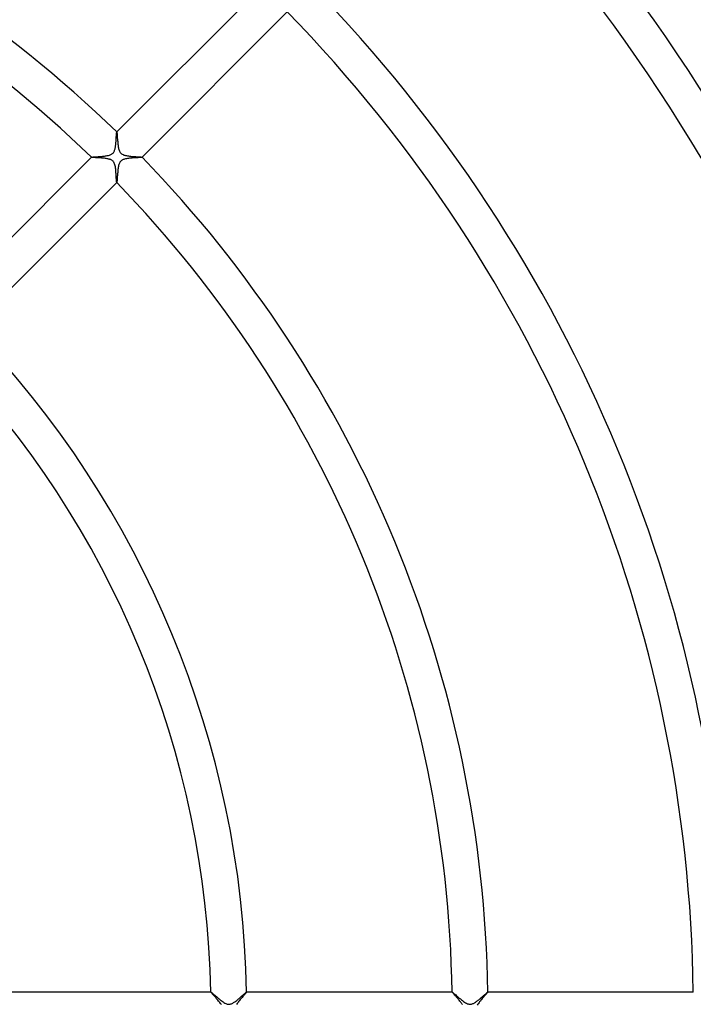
# Model space of a CAD drawing. Header units: millimetres. Extents: x -485 to 485, y -485 to 485.
# Tile 51 of 110: x 85 to 160, y 1 to 111. Entities that reach past the tile are written whole.
import ezdxf

# ---------------------------------------------------------------- set-up
doc = ezdxf.new("R2010")
doc.units = ezdxf.units.MM
doc.layers.add('HIDDEN', color=7, linetype='Continuous')
doc.layers.add('THICK', color=7, linetype='Continuous')

msp = doc.modelspace()

# ---------------------------------------------------------------- linework, layer by layer
at = {"layer": 'HIDDEN'}
for p, q in [((95.42, 98.1), (95.43, 98.15)), ((95.43, 98.19), (95.44, 98.22)), ((95.43, 98.15), (95.43, 98.19)), ((95.44, 98.27), (95.45, 98.28)), ((95.44, 98.25), (95.44, 98.27)), ((95.44, 98.22), (95.44, 98.25)), ((95.45, 98.28), (95.45, 98.28)), ((95.45, 98.28), (95.45, 98.28)), ((95.45, 98.28), (95.45, 98.28)), ((95.45, 98.28), (95.45, 98.28)), ((95.45, 98.28), (95.45, 98.28)), ((95.45, 98.28), (95.45, 98.28)), ((95.45, 98.28), (95.45, 98.28)), ((95.34, 96.93), (95.35, 97.03)), ((95.35, 97.03), (95.36, 97.12)), ((95.36, 97.12), (95.37, 97.22)), ((95.37, 97.32), (95.38, 97.41)), ((95.37, 97.22), (95.37, 97.32)), ((95.38, 97.41), (95.39, 97.5)), ((95.39, 97.59), (95.4, 97.68)), ((95.39, 97.5), (95.39, 97.59)), ((95.4, 97.76), (95.41, 97.84)), ((95.4, 97.68), (95.4, 97.76)), ((95.41, 97.91), (95.42, 97.98)), ((95.41, 97.84), (95.41, 97.91)), ((95.42, 98.04), (95.42, 98.1)), ((95.42, 97.98), (95.42, 98.04)), ((94.97, 95.86), (95.02, 95.91)), ((95.02, 95.91), (95.07, 95.96)), ((95.07, 95.96), (95.11, 96.02)), ((95.11, 96.02), (95.15, 96.09)), ((95.15, 96.09), (95.18, 96.16)), ((95.18, 96.16), (95.21, 96.24)), ((95.21, 96.24), (95.24, 96.32)), ((95.24, 96.32), (95.26, 96.4)), ((95.26, 96.4), (95.28, 96.49)), ((95.28, 96.49), (95.29, 96.57)), ((95.29, 96.57), (95.31, 96.66)), ((95.31, 96.66), (95.32, 96.75)), ((95.32, 96.75), (95.33, 96.84)), ((95.33, 96.84), (95.34, 96.93)), ((92.62, 95.45), (92.62, 95.45)), ((92.62, 95.45), (92.62, 95.45)), ((92.62, 95.45), (92.62, 95.45)), ((92.62, 95.45), (92.62, 95.45)), ((92.62, 95.45), (92.62, 95.45)), ((92.62, 95.45), (92.62, 95.45)), ((92.62, 95.45), (92.62, 95.45)), ((92.62, 95.45), (92.63, 95.45)), ((92.63, 95.45), (92.65, 95.46)), ((92.65, 95.46), (92.67, 95.46)), ((92.67, 95.46), (92.71, 95.47)), ((92.71, 95.47), (92.75, 95.47)), ((92.75, 95.47), (92.8, 95.48)), ((92.8, 95.48), (92.86, 95.48)), ((92.86, 95.48), (92.92, 95.49)), ((92.92, 95.49), (92.99, 95.49)), ((92.99, 95.49), (93.07, 95.5)), ((93.07, 95.5), (93.15, 95.5)), ((93.15, 95.5), (93.24, 95.51)), ((93.24, 95.51), (93.32, 95.51)), ((93.32, 95.51), (93.42, 95.52)), ((93.42, 95.52), (93.51, 95.53)), ((93.51, 95.53), (93.61, 95.54)), ((93.61, 95.54), (93.71, 95.54)), ((93.71, 95.54), (93.81, 95.55)), ((93.81, 95.55), (93.9, 95.56)), ((93.9, 95.56), (94, 95.57)), ((94, 95.57), (94.09, 95.58)), ((94.09, 95.58), (94.19, 95.6)), ((94.19, 95.6), (94.28, 95.61)), ((94.28, 95.61), (94.36, 95.63)), ((94.36, 95.63), (94.45, 95.64)), ((94.45, 95.64), (94.53, 95.66)), ((94.53, 95.66), (94.62, 95.68)), ((94.62, 95.68), (94.7, 95.71)), ((94.7, 95.71), (94.78, 95.74)), ((94.78, 95.74), (94.85, 95.78)), ((94.85, 95.78), (94.91, 95.82)), ((94.91, 95.82), (94.97, 95.86)), ((95.78, 94.85), (95.75, 94.79)), ((95.81, 94.9), (95.78, 94.85)), ((95.84, 94.95), (95.81, 94.9)), ((95.87, 94.99), (95.84, 94.95)), ((95.91, 95.02), (95.87, 94.99)), ((95.95, 95.06), (95.91, 95.02)), ((95.99, 95.09), (95.95, 95.06)), ((96.04, 95.12), (95.99, 95.09)), ((96.09, 95.15), (96.04, 95.12)), ((96.16, 95.18), (96.09, 95.15)), ((96.24, 95.21), (96.16, 95.18)), ((96.33, 95.24), (96.24, 95.21)), ((96.43, 95.27), (96.33, 95.24)), ((96.54, 95.29), (96.43, 95.27)), ((96.65, 95.31), (96.54, 95.29)), ((96.77, 95.32), (96.65, 95.31)), ((96.89, 95.34), (96.77, 95.32)), ((97.01, 95.35), (96.89, 95.34)), ((97.13, 95.36), (97.01, 95.35)), ((97.25, 95.37), (97.13, 95.36)), ((97.37, 95.38), (97.25, 95.37)), ((97.48, 95.38), (97.37, 95.38)), ((97.59, 95.39), (97.48, 95.38)), ((97.69, 95.4), (97.59, 95.39)), ((97.79, 95.4), (97.69, 95.4)), ((97.88, 95.41), (97.79, 95.4)), ((97.96, 95.41), (97.88, 95.41)), ((98.04, 95.42), (97.96, 95.41)), ((98.1, 95.42), (98.04, 95.42)), ((98.16, 95.43), (98.1, 95.42)), ((98.21, 95.43), (98.16, 95.43)), ((98.24, 95.44), (98.21, 95.43)), ((98.26, 95.44), (98.24, 95.44)), ((98.28, 95.45), (98.26, 95.44)), ((98.28, 95.45), (98.28, 95.45)), ((98.28, 95.45), (98.28, 95.45)), ((98.28, 95.45), (98.28, 95.45)), ((98.28, 95.45), (98.28, 95.45)), ((98.28, 95.45), (98.28, 95.45)), ((98.28, 95.45), (98.28, 95.45)), ((98.28, 95.45), (98.28, 95.45)), ((95.55, 93.73), (95.54, 93.62)), ((95.56, 93.85), (95.55, 93.73)), ((95.57, 93.97), (95.56, 93.85)), ((95.58, 94.09), (95.57, 93.97)), ((95.6, 94.2), (95.58, 94.09)), ((95.62, 94.31), (95.6, 94.2)), ((95.64, 94.42), (95.62, 94.31)), ((95.66, 94.52), (95.64, 94.42)), ((95.69, 94.62), (95.66, 94.52)), ((95.71, 94.71), (95.69, 94.62)), ((95.75, 94.79), (95.71, 94.71)), ((95.46, 92.63), (95.45, 92.62)), ((95.45, 92.62), (95.45, 92.62)), ((95.45, 92.62), (95.45, 92.62)), ((95.45, 92.62), (95.45, 92.62)), ((95.45, 92.62), (95.45, 92.62)), ((95.45, 92.62), (95.45, 92.62)), ((95.45, 92.62), (95.45, 92.62)), ((95.45, 92.62), (95.45, 92.62)), ((95.47, 92.7), (95.46, 92.66)), ((95.46, 92.66), (95.46, 92.63)), ((95.48, 92.82), (95.47, 92.75)), ((95.47, 92.75), (95.47, 92.7)), ((95.49, 92.98), (95.48, 92.89)), ((95.48, 92.89), (95.48, 92.82)), ((95.5, 93.07), (95.49, 92.98)), ((95.51, 93.28), (95.5, 93.17)), ((95.5, 93.17), (95.5, 93.07)), ((95.52, 93.39), (95.51, 93.28)), ((95.53, 93.5), (95.52, 93.39)), ((95.54, 93.62), (95.53, 93.5)), ((105.98, 2), (105.98, 2)), ((105.98, 2), (105.98, 2)), ((105.98, 2), (105.98, 2)), ((105.98, 2), (105.98, 2)), ((105.98, 2), (105.98, 2)), ((105.98, 2), (105.98, 2)), ((105.98, 2), (105.98, 2)), ((105.98, 2), (106, 1.99)), ((106, 1.99), (106.03, 1.97)), ((106.03, 1.97), (106.07, 1.94)), ((106.07, 1.94), (106.12, 1.9)), ((106.12, 1.9), (106.18, 1.85)), ((106.18, 1.85), (106.25, 1.79)), ((106.25, 1.79), (106.33, 1.72)), ((106.33, 1.72), (106.41, 1.65)), ((106.41, 1.65), (106.5, 1.57)), ((106.5, 1.57), (106.6, 1.48)), ((106.6, 1.48), (106.71, 1.4)), ((106.71, 1.4), (106.81, 1.31)), ((106.81, 1.31), (106.92, 1.22)), ((106.92, 1.22), (107.03, 1.13)), ((107.03, 1.13), (107.14, 1.04)), ((108.91, 1.09), (108.99, 1.16)), ((108.99, 1.16), (109.07, 1.22)), ((109.07, 1.22), (109.15, 1.29)), ((109.15, 1.29), (109.22, 1.35)), ((109.22, 1.35), (109.3, 1.41)), ((109.3, 1.41), (109.37, 1.48)), ((109.37, 1.48), (109.44, 1.54)), ((109.44, 1.54), (109.5, 1.6)), ((109.5, 1.6), (109.57, 1.65)), ((109.57, 1.65), (109.63, 1.71)), ((109.63, 1.71), (109.69, 1.76)), ((109.69, 1.76), (109.74, 1.81)), ((109.74, 1.81), (109.79, 1.85)), ((109.79, 1.85), (109.83, 1.89)), ((109.83, 1.89), (109.87, 1.92)), ((109.87, 1.92), (109.91, 1.95)), ((109.91, 1.95), (109.93, 1.97)), ((109.93, 1.97), (109.95, 1.99)), ((109.95, 1.99), (109.97, 2)), ((109.97, 2), (109.98, 2)), ((109.98, 2), (109.98, 2)), ((109.98, 2), (109.98, 2)), ((109.98, 2), (109.98, 2)), ((109.98, 2), (109.98, 2)), ((109.98, 2), (109.98, 2)), ((109.98, 2), (109.98, 2)), ((109.98, 2), (109.98, 2)), ((132.99, 2), (132.98, 2)), ((132.98, 2), (132.98, 2)), ((132.98, 2), (132.99, 2)), ((132.99, 2), (132.99, 2)), ((132.99, 2), (132.99, 2)), ((132.99, 2), (132.99, 2)), ((132.99, 2), (132.99, 2)), ((132.99, 2), (133, 1.99)), ((133, 1.99), (133.02, 1.98)), ((133.02, 1.98), (133.06, 1.95)), ((133.06, 1.95), (133.11, 1.91)), ((133.11, 1.91), (133.16, 1.87)), ((133.16, 1.87), (133.23, 1.81)), ((133.23, 1.81), (133.3, 1.75)), ((133.3, 1.75), (133.39, 1.67)), ((133.39, 1.67), (133.48, 1.59)), ((133.48, 1.59), (133.58, 1.51)), ((133.58, 1.51), (133.68, 1.42)), ((133.68, 1.42), (133.79, 1.32)), ((133.79, 1.32), (133.91, 1.23)), ((133.91, 1.23), (134.03, 1.13)), ((134.03, 1.13), (134.14, 1.04)), ((135.92, 1.09), (135.98, 1.14)), ((135.98, 1.14), (136.04, 1.19)), ((136.04, 1.19), (136.1, 1.24)), ((136.1, 1.24), (136.16, 1.29)), ((136.16, 1.29), (136.22, 1.34)), ((136.22, 1.34), (136.28, 1.4)), ((136.28, 1.4), (136.34, 1.45)), ((136.34, 1.45), (136.39, 1.5)), ((136.39, 1.5), (136.45, 1.55)), ((136.45, 1.55), (136.51, 1.6)), ((136.51, 1.6), (136.56, 1.64)), ((136.56, 1.64), (136.61, 1.69)), ((136.61, 1.69), (136.66, 1.73)), ((136.66, 1.73), (136.71, 1.77)), ((136.71, 1.77), (136.75, 1.81)), ((136.75, 1.81), (136.79, 1.85)), ((136.79, 1.85), (136.83, 1.88)), ((136.83, 1.88), (136.86, 1.91)), ((136.86, 1.91), (136.89, 1.94)), ((136.89, 1.94), (136.92, 1.96)), ((136.92, 1.96), (136.94, 1.98)), ((136.94, 1.98), (136.96, 1.99)), ((136.96, 1.99), (136.98, 2)), ((136.99, 2), (136.98, 2)), ((136.98, 2), (136.98, 2)), ((136.98, 2), (136.98, 2)), ((136.98, 2), (136.98, 2)), ((136.98, 2), (136.99, 2)), ((136.98, 2), (136.98, 2)), ((136.99, 2), (136.99, 2)), ((136.99, 2), (136.99, 2)), ((159.99, 2), (159.99, 2)), ((107.14, 1.04), (107.24, 0.96)), ((107.24, 0.96), (107.35, 0.89)), ((107.35, 0.89), (107.45, 0.82)), ((107.45, 0.82), (107.55, 0.76)), ((107.55, 0.76), (107.65, 0.71)), ((107.65, 0.71), (107.73, 0.68)), ((107.73, 0.68), (107.8, 0.65)), ((107.8, 0.65), (107.87, 0.64)), ((107.87, 0.64), (107.93, 0.63)), ((107.93, 0.63), (107.98, 0.62)), ((107.98, 0.62), (108.04, 0.63)), ((108.04, 0.63), (108.1, 0.63)), ((108.1, 0.63), (108.16, 0.65)), ((108.16, 0.65), (108.23, 0.66)), ((108.23, 0.66), (108.3, 0.69)), ((108.3, 0.69), (108.37, 0.72)), ((108.37, 0.72), (108.45, 0.76)), ((108.45, 0.76), (108.52, 0.81)), ((108.52, 0.81), (108.6, 0.86)), ((108.6, 0.86), (108.68, 0.91)), ((108.68, 0.91), (108.76, 0.97)), ((108.76, 0.97), (108.84, 1.03)), ((108.84, 1.03), (108.91, 1.09)), ((134.14, 1.04), (134.26, 0.95)), ((134.26, 0.95), (134.38, 0.87)), ((134.38, 0.87), (134.49, 0.8)), ((134.49, 0.8), (134.6, 0.74)), ((134.6, 0.74), (134.7, 0.69)), ((134.7, 0.69), (134.79, 0.66)), ((134.79, 0.66), (134.87, 0.64)), ((134.87, 0.64), (134.95, 0.63)), ((134.95, 0.63), (135.02, 0.62)), ((135.02, 0.62), (135.09, 0.63)), ((135.09, 0.63), (135.17, 0.65)), ((135.17, 0.65), (135.24, 0.67)), ((135.24, 0.67), (135.31, 0.7)), ((135.31, 0.7), (135.38, 0.73)), ((135.38, 0.73), (135.45, 0.76)), ((135.45, 0.76), (135.51, 0.8)), ((135.51, 0.8), (135.57, 0.84)), ((135.57, 0.84), (135.63, 0.88)), ((135.63, 0.88), (135.68, 0.92)), ((135.68, 0.92), (135.74, 0.96)), ((135.74, 0.96), (135.8, 1)), ((135.8, 1), (135.86, 1.05)), ((135.86, 1.05), (135.92, 1.09))]:
    msp.add_line(p, q, dxfattribs=at)
at = {"layer": 'THICK'}
for p, q in [((111.71, 114.54), (95.45, 98.28)), ((98.28, 95.45), (114.54, 111.71)), ((95.45, 98.28), (95.45, 98.27)), ((95.45, 98.27), (95.46, 98.25)), ((95.46, 98.25), (95.46, 98.22)), ((95.46, 98.22), (95.47, 98.19)), ((95.47, 98.19), (95.47, 98.15)), ((95.47, 98.15), (95.48, 98.1)), ((95.48, 98.1), (95.48, 98.04)), ((95.48, 98.04), (95.49, 97.98)), ((95.49, 97.98), (95.49, 97.91)), ((95.49, 97.91), (95.5, 97.84)), ((95.5, 97.84), (95.5, 97.76)), ((95.5, 97.76), (95.51, 97.68)), ((95.51, 97.68), (95.51, 97.59)), ((95.51, 97.59), (95.52, 97.5)), ((95.52, 97.5), (95.53, 97.4)), ((95.53, 97.4), (95.54, 97.31)), ((95.54, 97.31), (95.55, 97.21)), ((95.55, 97.21), (95.55, 97.1)), ((95.55, 97.1), (95.57, 97)), ((95.57, 97), (95.58, 96.9)), ((95.58, 96.9), (95.59, 96.8)), ((95.59, 96.8), (95.6, 96.7)), ((95.6, 96.7), (95.62, 96.6)), ((95.62, 96.6), (95.63, 96.51)), ((95.63, 96.51), (95.65, 96.42)), ((95.65, 96.42), (95.68, 96.32)), ((95.68, 96.32), (95.71, 96.23)), ((95.71, 96.23), (95.74, 96.14)), ((95.74, 96.14), (95.78, 96.06)), ((95.78, 96.06), (95.84, 95.98)), ((95.84, 95.98), (95.9, 95.9)), ((95.9, 95.9), (95.97, 95.84)), ((92.62, 95.45), (76.35, 79.18)), ((92.63, 95.44), (92.62, 95.45)), ((92.65, 95.44), (92.63, 95.44)), ((92.67, 95.44), (92.65, 95.44)), ((92.7, 95.43), (92.67, 95.44)), ((92.74, 95.43), (92.7, 95.43)), ((92.79, 95.42), (92.74, 95.43)), ((92.85, 95.42), (92.79, 95.42)), ((92.91, 95.42), (92.85, 95.42)), ((92.97, 95.41), (92.91, 95.42)), ((93.04, 95.41), (92.97, 95.41)), ((93.12, 95.4), (93.04, 95.41)), ((93.21, 95.4), (93.12, 95.4)), ((93.3, 95.39), (93.21, 95.4)), ((93.39, 95.39), (93.3, 95.39)), ((93.49, 95.38), (93.39, 95.39)), ((93.59, 95.37), (93.49, 95.38)), ((93.69, 95.37), (93.59, 95.37)), ((93.79, 95.36), (93.69, 95.37)), ((93.89, 95.35), (93.79, 95.36)), ((93.99, 95.34), (93.89, 95.35)), ((94.08, 95.33), (93.99, 95.34)), ((94.18, 95.32), (94.08, 95.33)), ((94.27, 95.31), (94.18, 95.32)), ((94.36, 95.29), (94.27, 95.31)), ((94.45, 95.27), (94.36, 95.29)), ((94.54, 95.25), (94.45, 95.27)), ((94.62, 95.23), (94.54, 95.25)), ((94.69, 95.21), (94.62, 95.23)), ((94.77, 95.18), (94.69, 95.21)), ((94.84, 95.15), (94.77, 95.18)), ((94.91, 95.11), (94.84, 95.15)), ((94.97, 95.06), (94.91, 95.11)), ((95.03, 95), (94.97, 95.06)), ((95.08, 94.94), (95.03, 95)), ((95.13, 94.88), (95.08, 94.94)), ((95.17, 94.79), (95.13, 94.88)), ((95.21, 94.7), (95.17, 94.79)), ((95.97, 95.84), (96.06, 95.78)), ((96.06, 95.78), (96.15, 95.74)), ((96.15, 95.74), (96.24, 95.7)), ((96.24, 95.7), (96.34, 95.67)), ((96.34, 95.67), (96.44, 95.65)), ((96.44, 95.65), (96.54, 95.63)), ((96.54, 95.63), (96.65, 95.61)), ((96.65, 95.61), (96.76, 95.59)), ((96.76, 95.59), (96.87, 95.58)), ((96.87, 95.58), (96.99, 95.57)), ((96.99, 95.57), (97.11, 95.55)), ((97.11, 95.55), (97.23, 95.54)), ((97.23, 95.54), (97.34, 95.53)), ((97.34, 95.53), (97.45, 95.53)), ((97.45, 95.53), (97.56, 95.52)), ((97.56, 95.52), (97.67, 95.51)), ((97.67, 95.51), (97.77, 95.5)), ((97.77, 95.5), (97.86, 95.5)), ((97.86, 95.5), (97.95, 95.49)), ((97.95, 95.49), (98.02, 95.48)), ((98.02, 95.48), (98.09, 95.48)), ((98.09, 95.48), (98.15, 95.47)), ((98.15, 95.47), (98.2, 95.47)), ((98.2, 95.47), (98.24, 95.46)), ((98.24, 95.46), (98.26, 95.46)), ((98.26, 95.46), (98.28, 95.45)), ((95.24, 94.59), (95.21, 94.7)), ((95.27, 94.48), (95.24, 94.59)), ((95.29, 94.36), (95.27, 94.48)), ((95.31, 94.24), (95.29, 94.36)), ((95.33, 94.12), (95.31, 94.24)), ((95.34, 93.99), (95.33, 94.12)), ((95.35, 93.85), (95.34, 93.99)), ((95.36, 93.72), (95.35, 93.85)), ((95.37, 93.59), (95.36, 93.72)), ((79.18, 76.35), (95.45, 92.62)), ((95.38, 93.46), (95.37, 93.59)), ((95.39, 93.34), (95.38, 93.46)), ((95.4, 93.22), (95.39, 93.34)), ((95.4, 93.11), (95.4, 93.22)), ((95.41, 93.01), (95.4, 93.11)), ((95.42, 92.92), (95.41, 93.01)), ((95.42, 92.83), (95.42, 92.92)), ((95.43, 92.76), (95.42, 92.83)), ((95.43, 92.71), (95.43, 92.76)), ((95.44, 92.66), (95.43, 92.71)), ((95.44, 92.64), (95.44, 92.66)), ((95.45, 92.62), (95.44, 92.64)), ((105.98, 2), (82.98, 2)), ((105.99, 1.99), (105.98, 2)), ((106, 1.97), (105.99, 1.99)), ((106.02, 1.94), (106, 1.97)), ((106.05, 1.91), (106.02, 1.94)), ((106.08, 1.86), (106.05, 1.91)), ((106.13, 1.81), (106.08, 1.86)), ((106.18, 1.76), (106.13, 1.81)), ((106.23, 1.7), (106.18, 1.76)), ((106.29, 1.63), (106.23, 1.7)), ((106.35, 1.56), (106.29, 1.63)), ((106.42, 1.49), (106.35, 1.56)), ((106.49, 1.41), (106.42, 1.49)), ((106.56, 1.33), (106.49, 1.41)), ((106.63, 1.25), (106.56, 1.33)), ((106.7, 1.16), (106.63, 1.25)), ((106.78, 1.08), (106.7, 1.16)), ((109.27, 1.15), (109.2, 1.06)), ((109.35, 1.23), (109.27, 1.15)), ((109.42, 1.32), (109.35, 1.23)), ((109.49, 1.4), (109.42, 1.32)), ((109.56, 1.48), (109.49, 1.4)), ((109.62, 1.56), (109.56, 1.48)), ((109.68, 1.63), (109.62, 1.56)), ((109.74, 1.69), (109.68, 1.63)), ((109.79, 1.76), (109.74, 1.69)), ((109.84, 1.81), (109.79, 1.76)), ((109.88, 1.86), (109.84, 1.81)), ((109.92, 1.9), (109.88, 1.86)), ((109.94, 1.94), (109.92, 1.9)), ((109.97, 1.97), (109.94, 1.94)), ((109.98, 1.99), (109.97, 1.97)), ((132.98, 2), (109.98, 2)), ((109.98, 2), (109.98, 1.99)), ((132.99, 1.99), (132.98, 2)), ((133, 1.97), (132.99, 1.99)), ((133.02, 1.94), (133, 1.97)), ((133.05, 1.91), (133.02, 1.94)), ((133.09, 1.87), (133.05, 1.91)), ((133.13, 1.82), (133.09, 1.87)), ((133.17, 1.77), (133.13, 1.82)), ((133.22, 1.71), (133.17, 1.77)), ((133.27, 1.65), (133.22, 1.71)), ((133.33, 1.59), (133.27, 1.65)), ((133.39, 1.52), (133.33, 1.59)), ((133.45, 1.45), (133.39, 1.52)), ((133.52, 1.38), (133.45, 1.45)), ((133.58, 1.3), (133.52, 1.38)), ((133.65, 1.23), (133.58, 1.3)), ((133.72, 1.15), (133.65, 1.23)), ((133.78, 1.07), (133.72, 1.15)), ((136.29, 1.17), (136.22, 1.08)), ((136.37, 1.26), (136.29, 1.17)), ((136.44, 1.34), (136.37, 1.26)), ((136.51, 1.42), (136.44, 1.34)), ((136.57, 1.5), (136.51, 1.42)), ((136.63, 1.57), (136.57, 1.5)), ((136.69, 1.63), (136.63, 1.57)), ((136.74, 1.7), (136.69, 1.63)), ((136.79, 1.75), (136.74, 1.7)), ((136.84, 1.8), (136.79, 1.75)), ((136.88, 1.85), (136.84, 1.8)), ((136.91, 1.89), (136.88, 1.85)), ((136.94, 1.92), (136.91, 1.89)), ((136.96, 1.95), (136.94, 1.92)), ((136.97, 1.97), (136.96, 1.95)), ((136.98, 1.99), (136.97, 1.97)), ((136.99, 2), (136.98, 1.99)), ((159.99, 2), (136.99, 2)), ((106.85, 0.99), (106.78, 1.08)), ((106.92, 0.9), (106.85, 0.99)), ((106.99, 0.81), (106.92, 0.9)), ((107.06, 0.72), (106.99, 0.81)), ((107.12, 0.64), (107.06, 0.72)), ((107.18, 0.55), (107.12, 0.64)), ((108.92, 0.7), (108.86, 0.61)), ((108.99, 0.79), (108.92, 0.7)), ((109.05, 0.88), (108.99, 0.79)), ((109.12, 0.97), (109.05, 0.88)), ((109.2, 1.06), (109.12, 0.97)), ((133.85, 0.99), (133.78, 1.07)), ((133.92, 0.91), (133.85, 0.99)), ((133.98, 0.83), (133.92, 0.91)), ((134.04, 0.75), (133.98, 0.83)), ((134.09, 0.67), (134.04, 0.75)), ((134.15, 0.6), (134.09, 0.67)), ((135.87, 0.63), (135.81, 0.54)), ((135.94, 0.72), (135.87, 0.63)), ((136, 0.81), (135.94, 0.72)), ((136.07, 0.9), (136, 0.81)), ((136.15, 0.99), (136.07, 0.9)), ((136.22, 1.08), (136.15, 0.99))]:
    msp.add_line(p, q, dxfattribs=at)
for radius, start, end in [(218, 0.525, 44.475), (214, 0.5348, 44.4652), (137, 45.8354, 89.1646), (191, 0.5992, 44.4008), (133, 45.8606, 89.1395), (187, 0.612, 44.388), (164, 0.6979, 44.3021), (160, 0.7153, 44.2847), (137, 0.8354, 44.1646), (133, 0.8605, 44.1395), (110, 1.0405, 43.9595), (106, 1.0797, 43.9203)]:
    msp.add_arc((0, 0), radius, start, end, dxfattribs=at)

doc.saveas('drawing.dxf')
